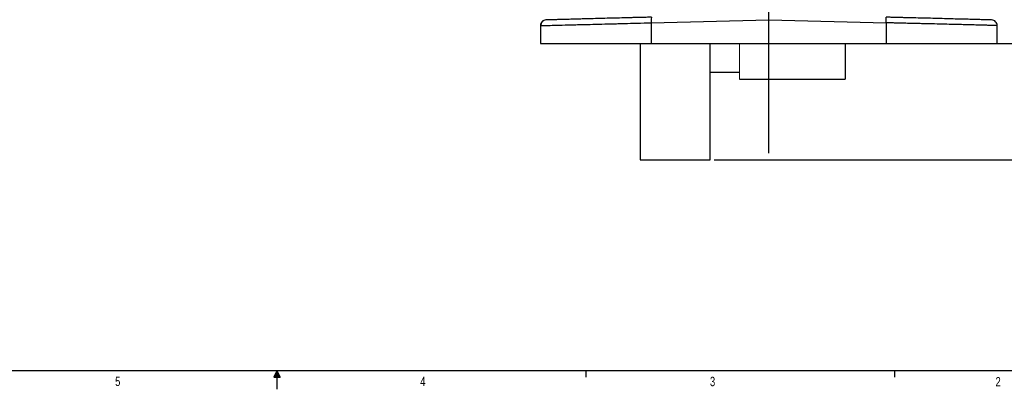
# Model space of a CAD drawing. Header units: inches. Extents: x 0.3 to 34.1, y 0.2 to 21.7.
# Tile 13 of 25: x 13.6 to 26.7, y 0.2 to 5.1. Entities that reach past the tile are written whole.
import ezdxf

# ---------------------------------------------------------------- set-up
doc = ezdxf.new("R2010")
doc.units = ezdxf.units.IN
doc.header["$MEASUREMENT"] = 0
doc.layers.add('SLD-0', color=7, linetype='Continuous', lineweight=25)
doc.styles.add('SLDTEXTSTYLE0', font='TXT', dxfattribs={"width": 0.75})
doc.dimstyles.new('SLDDIMSTYLE0', dxfattribs={"dimtxt": 0.125, "dimasz": 0.13, "dimexe": 0, "dimexo": 0.0625, "dimgap": 0.03125, "dimtad": 0, "dimtih": 1, "dimtoh": 1, "dimlfac": 0.8, "dimrnd": 1e-09, "dimzin": 12, "dimdsep": 46, "dimtxsty": 'SLDTEXTSTYLE0', "dimsah": 1, "dimcen": 0.09, "dimadec": 0, "dimazin": 3, "dimtfac": 1, "dimtofl": 0, "dimtmove": 0, "dimatfit": 3, "dimfxl": 1, "dimfrac": 2, "dimtolj": 1, "dimtzin": 12, "dimarcsym": 0})
doc.dimstyles.new('SLDDIMSTYLE1', dxfattribs={"dimtxt": 0.125, "dimasz": 0.13, "dimexe": 0, "dimexo": 0.0625, "dimgap": 0.03125, "dimtad": 0, "dimtih": 1, "dimtoh": 1, "dimlfac": 0.8, "dimrnd": 1e-09, "dimzin": 4, "dimdsep": 46, "dimtxsty": 'SLDTEXTSTYLE0', "dimsah": 1, "dimcen": 0.09, "dimadec": 0, "dimazin": 1, "dimtfac": 1, "dimtofl": 0, "dimtmove": 0, "dimatfit": 3, "dimfxl": 1, "dimfrac": 2, "dimtolj": 1, "dimtzin": 12, "dimarcsym": 0})

# ---------------------------------------------------------------- blocks, each defined once
blk = doc.blocks.new('_D_10')
at = {"layer": 'SLD-0'}
for p, q in [((23.642, 13.905), (29.327, 13.905)), ((29.202, 13.905), (29.202, 10.125)), ((28.948, 10.1), (28.91, 10.1)), ((28.91, 10.1), (28.91, 9.901)), ((29.456, 10.1), (29.494, 10.1)), ((29.494, 10.1), (29.494, 9.901)), ((28.91, 9.901), (28.948, 9.901)), ((29.494, 9.901), (29.456, 9.901)), ((29.202, 4.774), (29.202, 9.714)), ((25.212, 4.774), (29.327, 4.774))]:
    blk.add_line(p, q, dxfattribs=at)
for points in [[(29.202, 13.905), (29.182, 13.775), (29.222, 13.775)], [(29.202, 4.774), (29.222, 4.904), (29.182, 4.904)]]:
    blk.add_solid(points, dxfattribs=at)
at = {"layer": 'SLD-0', "char_height": 0.125, "attachment_point": 1, "style": 'SLDTEXTSTYLE0'}
for s, insert in [('185.54', (28.948, 10.063)), ('7.30', (29.04, 9.875))]:
    blk.add_mtext(s, dxfattribs=dict(at, insert=insert))
blk = doc.blocks.new('_D_11')
at = {"layer": 'SLD-0'}
for p, q in [((23.642, 13.905), (29.799, 13.905)), ((29.674, 13.905), (29.674, 9.27)), ((29.42, 9.244), (29.382, 9.244)), ((29.382, 9.244), (29.382, 9.046)), ((29.928, 9.244), (29.966, 9.244)), ((29.966, 9.244), (29.966, 9.046)), ((29.382, 9.046), (29.42, 9.046)), ((29.966, 9.046), (29.928, 9.046)), ((29.674, 3.224), (29.674, 8.859)), ((22.861, 3.224), (29.799, 3.224))]:
    blk.add_line(p, q, dxfattribs=at)
for points in [[(29.674, 13.905), (29.654, 13.775), (29.694, 13.775)], [(29.674, 3.224), (29.694, 3.354), (29.654, 3.354)]]:
    blk.add_solid(points, dxfattribs=at)
at = {"layer": 'SLD-0', "char_height": 0.125, "attachment_point": 1, "style": 'SLDTEXTSTYLE0'}
for s, insert in [('217.03', (29.42, 9.207)), ('8.54', (29.513, 9.02))]:
    blk.add_mtext(s, dxfattribs=dict(at, insert=insert))

msp = doc.modelspace()

# ---------------------------------------------------------------- linework, layer by layer
at = {"color": 7, "linetype": 'Continuous', "lineweight": 25}
for p, q in [((20.542, 5.014), (20.554, 5.014)), ((20.542, 5.014), (20.542, 4.774)), ((22.023, 5.051), (23.592, 5.092)), ((22.023, 5.051), (22.023, 4.774)), ((23.592, 5.092), (25.162, 5.051)), ((23.592, 4.774), (23.592, 5.092)), ((25.162, 5.051), (25.162, 4.774)), ((26.642, 4.774), (26.642, 5.014)), ((21.874, 4.774), (21.874, 3.224)), ((22.023, 4.774), (23.592, 4.774)), ((22.811, 3.224), (22.811, 4.774)), ((23.338, 4.774), (23.338, 4.774)), ((23.592, 4.774), (25.162, 4.774)), ((23.847, 4.774), (23.847, 4.774)), ((24.611, 4.774), (24.611, 4.298)), ((22.811, 4.393), (23.201, 4.393)), ((23.201, 4.298), (24.611, 4.298)), ((21.874, 3.224), (22.811, 3.224)), ((25.273, 0.411), (25.273, 0.326))]:
    msp.add_line(p, q, dxfattribs=at)
at = {"color": 144, "linetype": 'Continuous', "lineweight": 18}
msp.add_line((23.201, 4.774), (23.201, 4.298), dxfattribs=at)
at = {"color": 7, "linetype": 'Continuous', "lineweight": 25}
for points, knots in [([(20.616, 5.089), (20.606, 5.089), (20.596, 5.087), (20.579, 5.079), (20.571, 5.073), (20.557, 5.059), (20.552, 5.051), (20.544, 5.033), (20.542, 5.024), (20.542, 5.014)], [0, 0, 0, 0, 0.25, 0.25, 0.5, 0.5, 0.75, 0.75, 1, 1, 1, 1]), ([(20.589, 5.083), (20.576, 5.075), (20.551, 5.059), (20.55, 5.029), (20.549, 5.014)], [0, 0, 0, 0, 0.499526, 1, 1, 1, 1]), ([(22.025, 5.126), (22.017, 5.126), (21.999, 5.125), (21.969, 5.124), (21.933, 5.123), (21.882, 5.122), (21.825, 5.121), (21.759, 5.119), (21.707, 5.118), (21.663, 5.116), (21.596, 5.115), (21.497, 5.112), (21.369, 5.109), (21.245, 5.105), (21.146, 5.103), (21.073, 5.101), (21.021, 5.1), (20.974, 5.098), (20.931, 5.097), (20.887, 5.096), (20.832, 5.095), (20.77, 5.093), (20.712, 5.091), (20.675, 5.091), (20.652, 5.09), (20.64, 5.09), (20.629, 5.089), (20.622, 5.089), (20.618, 5.089), (20.616, 5.089), (20.616, 5.089), (20.616, 5.089)], [0, 0, 0, 0, 0.010703, 0.0239884, 0.0399107, 0.0585563, 0.0922455, 0.1170913, 0.1480404, 0.163485, 0.1789203, 0.2407177, 0.3049196, 0.3691079, 0.4345679, 0.4725966, 0.5000461, 0.5328292, 0.5655276, 0.5898699, 0.6309936, 0.695603, 0.7593592, 0.8211515, 0.8520174, 0.8829486, 0.9052469, 0.9414701, 0.9618148, 0.9813495, 1, 1, 1, 1]), ([(22.025, 5.126), (22.024, 5.126), (22.023, 5.11), (22.023, 5.07), (22.023, 5.051)], [-0.9996985, -0.9996985, -0.9996985, -0.9996985, -0.5, 0, 0, 0, 0]), ([(25.162, 5.051), (25.162, 5.07), (25.162, 5.11), (25.161, 5.126), (25.16, 5.126)], [0.0000787, 0.0000787, 0.0000787, 0.0000787, 0.5000787, 1, 1, 1, 1]), ([(26.569, 5.089), (26.569, 5.089), (26.569, 5.089), (26.569, 5.089), (26.567, 5.089), (26.566, 5.089), (26.564, 5.089), (26.561, 5.089), (26.558, 5.089), (26.555, 5.089), (26.551, 5.089), (26.54, 5.09), (26.517, 5.09), (26.473, 5.091), (26.415, 5.093), (26.343, 5.095), (26.259, 5.097), (26.163, 5.1), (26.056, 5.102), (25.94, 5.105), (25.816, 5.109), (25.688, 5.112), (25.556, 5.115), (25.45, 5.118), (25.37, 5.12), (25.318, 5.122), (25.265, 5.123), (25.213, 5.124), (25.177, 5.125), (25.16, 5.126)], [0, 0, 0, 0, 0.011731, 0.023447, 0.035151, 0.046847, 0.05854, 0.070231, 0.081926, 0.093628, 0.105341, 0.117068, 0.17886, 0.240651, 0.304839, 0.369028, 0.434487, 0.499949, 0.565412, 0.630878, 0.695078, 0.75928, 0.821088, 0.882898, 0.906344, 0.929748, 0.953138, 0.976546, 1, 1, 1, 1]), ([(26.642, 5.014), (26.642, 5.014), (26.642, 5.014), (26.642, 5.014), (26.64, 5.014), (26.639, 5.014), (26.636, 5.014), (26.634, 5.014), (26.63, 5.014), (26.627, 5.014), (26.622, 5.014), (26.617, 5.015), (26.612, 5.015), (26.606, 5.015), (26.6, 5.015), (26.593, 5.015), (26.586, 5.015), (26.578, 5.016), (26.57, 5.016), (26.561, 5.016), (26.552, 5.016), (26.542, 5.016), (26.517, 5.017), (26.473, 5.018), (26.401, 5.02), (26.314, 5.022), (26.218, 5.025), (26.114, 5.027), (26, 5.03), (25.874, 5.033), (25.772, 5.036), (25.702, 5.037), (25.668, 5.038), (25.632, 5.039), (25.595, 5.04), (25.555, 5.041), (25.513, 5.042), (25.469, 5.043), (25.423, 5.044), (25.374, 5.046), (25.324, 5.047), (25.272, 5.048), (25.217, 5.049), (25.181, 5.05), (25.162, 5.051)], [0, 0, 0, 0, 0.011772, 0.023557, 0.035355, 0.047167, 0.058992, 0.07083, 0.082682, 0.094547, 0.106426, 0.118318, 0.130223, 0.142142, 0.154074, 0.166019, 0.177978, 0.189951, 0.201936, 0.213935, 0.225948, 0.237974, 0.250013, 0.310597, 0.372449, 0.435568, 0.499955, 0.558274, 0.619375, 0.683259, 0.749924, 0.764603, 0.780042, 0.79624, 0.813197, 0.830915, 0.849392, 0.868628, 0.888625, 0.90938, 0.930896, 0.953171, 0.976206, 1, 1, 1, 1]), ([(26.642, 5.014), (26.642, 5.024), (26.641, 5.033), (26.633, 5.051), (26.628, 5.059), (26.614, 5.073), (26.606, 5.079), (26.589, 5.087), (26.579, 5.089), (26.569, 5.089)], [0, 0, 0, 0, 0.25, 0.25, 0.5, 0.5, 0.75, 0.75, 1, 1, 1, 1]), ([(20.542, 4.774), (20.543, 4.774), (20.543, 4.774), (20.543, 4.774), (20.545, 4.774), (20.546, 4.774), (20.548, 4.774), (20.551, 4.774), (20.554, 4.774), (20.557, 4.774), (20.561, 4.774), (20.566, 4.774), (20.578, 4.774), (20.603, 4.774), (20.652, 4.774), (20.713, 4.774), (20.787, 4.774), (20.873, 4.774), (20.97, 4.774), (21.077, 4.774), (21.194, 4.774), (21.318, 4.774), (21.45, 4.774), (21.587, 4.774), (21.698, 4.774), (21.778, 4.774), (21.827, 4.774), (21.876, 4.774), (21.925, 4.774), (21.974, 4.774), (22.007, 4.774), (22.023, 4.774)], [0, 0, 0, 0, 0.0113913, 0.0227675, 0.034132, 0.0454882, 0.0568395, 0.0681893, 0.079541, 0.090898, 0.1022636, 0.1136413, 0.1250345, 0.1875233, 0.2500236, 0.3125124, 0.3750127, 0.4375015, 0.5000018, 0.5624906, 0.6249909, 0.6874797, 0.74998, 0.8124688, 0.8749691, 0.8958409, 0.9166714, 0.9374817, 0.9582926, 0.9791251, 1, 1, 1, 1]), ([(25.162, 4.774), (25.171, 4.774), (25.189, 4.774), (25.216, 4.774), (25.242, 4.774), (25.269, 4.774), (25.296, 4.774), (25.323, 4.774), (25.349, 4.774), (25.376, 4.774), (25.402, 4.774), (25.428, 4.774), (25.494, 4.774), (25.598, 4.774), (25.735, 4.774), (25.867, 4.774), (25.991, 4.774), (26.108, 4.774), (26.215, 4.774), (26.312, 4.774), (26.398, 4.774), (26.472, 4.774), (26.533, 4.774), (26.582, 4.774), (26.609, 4.774), (26.623, 4.774), (26.63, 4.774), (26.636, 4.774), (26.64, 4.774), (26.642, 4.774), (26.642, 4.774), (26.642, 4.774)], [0, 0, 0, 0, 0.011391, 0.022767, 0.034132, 0.045488, 0.05684, 0.068189, 0.079541, 0.090898, 0.102264, 0.113641, 0.125034, 0.187523, 0.250024, 0.312512, 0.375013, 0.437502, 0.500002, 0.562491, 0.624991, 0.68748, 0.74998, 0.812469, 0.874969, 0.895841, 0.916671, 0.937482, 0.958293, 0.979125, 1, 1, 1, 1])]:
    msp.add_open_spline(points, degree=3, knots=knots, dxfattribs=at)
at = {"color": 8, "linetype": 'Continuous', "lineweight": 25}
msp.add_open_spline([(20.554, 5.014), (20.556, 5.014), (20.563, 5.015), (20.619, 5.016), (20.72, 5.018), (20.837, 5.021), (20.939, 5.024), (21.015, 5.026), (21.114, 5.028), (21.242, 5.031), (21.362, 5.034), (21.448, 5.037), (21.496, 5.038), (21.548, 5.039), (21.603, 5.04), (21.697, 5.043), (21.837, 5.046), (21.959, 5.049), (22.023, 5.051)], degree=3, knots=[0, 0, 0, 0, 0.0466426, 0.161272, 0.2785059, 0.3983456, 0.4457285, 0.4949267, 0.5459404, 0.6258406, 0.7098215, 0.731693, 0.7551545, 0.7802058, 0.8068471, 0.8350782, 0.9125784, 1, 1, 1, 1], dxfattribs=at)
at = {"layer": 'SLD-0'}
for p, q in [((23.592, 3.313), (23.592, 15.934)), ((33.523, 0.411), (0.523, 0.411)), ((17.023, 0.411), (16.981, 0.325)), ((17.023, 0.411), (16.989, 0.325)), ((17.023, 0.411), (17.009, 0.325)), ((17.023, 0.411), (17.023, 0.163)), ((17.023, 0.411), (17.067, 0.325)), ((17.023, 0.411), (17.046, 0.325)), ((17.023, 0.411), (17.036, 0.325)), ((21.148, 0.411), (21.148, 0.326)), ((16.981, 0.325), (17.067, 0.325))]:
    msp.add_line(p, q, dxfattribs=at)

# ---------------------------------------------------------------- texts
at = {"color": 7, "linetype": 'Continuous', "lineweight": 0, "char_height": 0.125, "attachment_point": 1, "style": 'SLDTEXTSTYLE0'}
for s, insert in [('5', (14.862, 0.331)), ('4', (18.937, 0.331)), ('3', (22.807, 0.329)), ('2', (26.621, 0.326))]:
    msp.add_mtext(s, dxfattribs=dict(at, insert=insert))

# ---------------------------------------------------------------- dimensions: what is measured, and where the dimension line sits
at = {"layer": 'SLD-0'}
for base, p2, dimstyle, picture, middle in [((29.674, 3.224), (22.811, 3.224), 'SLDDIMSTYLE0', '_D_11', (29.674, 9.064)), ((29.202, 4.774), (25.162, 4.774), 'SLDDIMSTYLE1', '_D_10', (29.202, 9.92))]:
    dim = msp.add_linear_dim(base=base, p1=(23.592, 13.905), p2=p2, angle=90, dimstyle=dimstyle, dxfattribs=at)
    dim.commit()
    dim.dimension.update_dxf_attribs({"geometry": picture, "text_midpoint": middle, "dimtype": 160})

doc.saveas('drawing.dxf')
